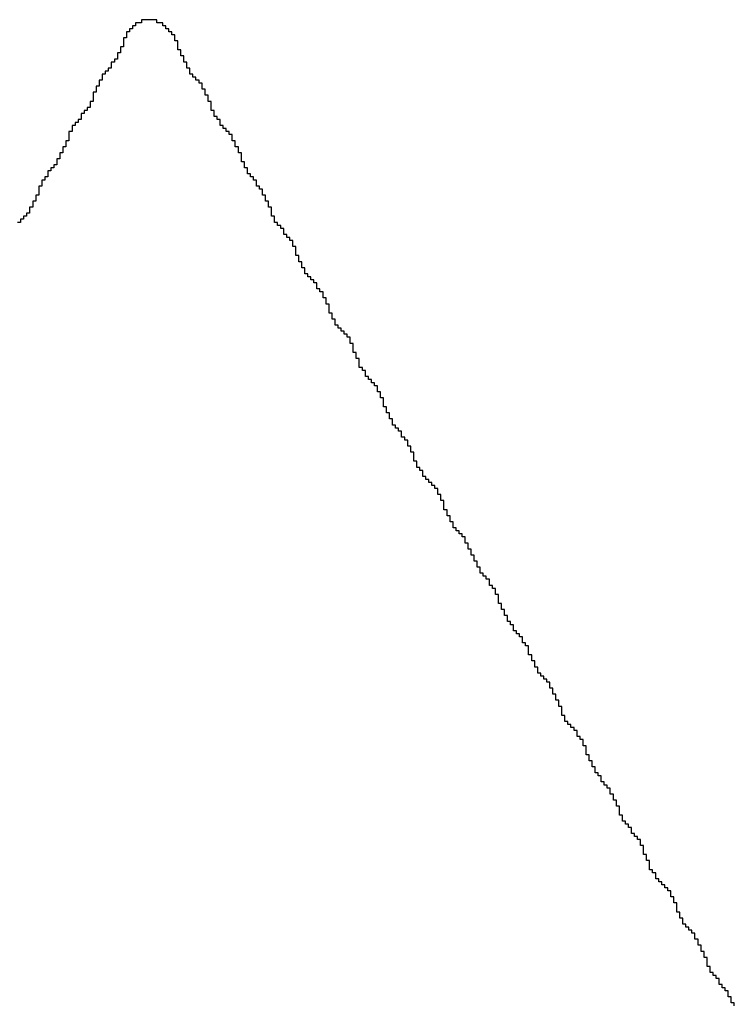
# Model space of a CAD drawing. Header units: millimetres. Extents: x 9.4 to 105.2, y 7.6 to 67.1.
# Tile 100 of 152: x 84.6 to 85.1, y 23.8 to 24.4. Entities that reach past the tile are written whole.
import ezdxf

# ---------------------------------------------------------------- set-up
doc = ezdxf.new("R2010")
doc.units = ezdxf.units.MM
doc.layers.add('BottomOverlay', color=54, linetype='Continuous')

msp = doc.modelspace()

# ---------------------------------------------------------------- linework, layer by layer
at = {"layer": 'BottomOverlay'}
for p, q in [((84.69663, 24.41425), (84.69267, 24.41425)), ((84.69267, 24.41425), (84.69267, 24.41227)), ((84.69663, 24.41622), (84.69663, 24.41425)), ((84.70651, 24.41622), (84.69663, 24.41622)), ((84.70651, 24.41425), (84.70651, 24.41622)), ((84.71046, 24.41425), (84.70651, 24.41425)), ((84.71046, 24.41227), (84.71046, 24.41425)), ((84.68872, 24.40832), (84.68674, 24.40832)), ((84.68674, 24.40832), (84.68674, 24.40634)), ((84.6907, 24.41029), (84.68872, 24.41029)), ((84.68872, 24.41029), (84.68872, 24.40832)), ((84.69267, 24.41227), (84.6907, 24.41227)), ((84.6907, 24.41227), (84.6907, 24.41029)), ((84.71244, 24.41227), (84.71046, 24.41227)), ((84.71244, 24.41029), (84.71244, 24.41227)), ((84.71441, 24.41029), (84.71244, 24.41029)), ((84.71441, 24.40832), (84.71441, 24.41029)), ((84.71639, 24.40832), (84.71441, 24.40832)), ((84.71639, 24.40634), (84.71639, 24.40832)), ((84.68674, 24.40437), (84.68477, 24.40437)), ((84.68477, 24.40437), (84.68477, 24.40239)), ((84.68477, 24.40239), (84.68477, 24.40041)), ((84.68477, 24.40041), (84.68477, 24.39844)), ((84.68674, 24.40634), (84.68674, 24.40437)), ((84.71836, 24.40634), (84.71639, 24.40634)), ((84.71836, 24.40437), (84.71836, 24.40634)), ((84.71836, 24.40239), (84.71836, 24.40437)), ((84.72034, 24.40239), (84.71836, 24.40239)), ((84.72034, 24.40041), (84.72034, 24.40239)), ((84.72034, 24.39844), (84.72034, 24.40041)), ((84.68279, 24.39448), (84.68082, 24.39448)), ((84.68082, 24.39448), (84.68082, 24.39251)), ((84.68477, 24.39844), (84.68279, 24.39844)), ((84.68279, 24.39844), (84.68279, 24.39646)), ((84.68279, 24.39646), (84.68279, 24.39448)), ((84.72034, 24.39646), (84.72034, 24.39844)), ((84.72232, 24.39646), (84.72034, 24.39646)), ((84.72232, 24.39448), (84.72232, 24.39646)), ((84.72232, 24.39251), (84.72232, 24.39448)), ((84.67884, 24.38855), (84.67686, 24.38855)), ((84.67686, 24.38855), (84.67686, 24.38658)), ((84.68082, 24.39053), (84.67884, 24.39053)), ((84.67884, 24.39053), (84.67884, 24.38855)), ((84.68082, 24.39251), (84.68082, 24.39053)), ((84.72429, 24.39251), (84.72232, 24.39251)), ((84.72429, 24.39053), (84.72429, 24.39251)), ((84.72429, 24.38855), (84.72429, 24.39053)), ((84.72627, 24.38855), (84.72429, 24.38855)), ((84.72627, 24.38658), (84.72627, 24.38855)), ((84.67489, 24.38263), (84.67291, 24.38263)), ((84.67291, 24.38263), (84.67291, 24.38065)), ((84.67686, 24.3846), (84.67489, 24.3846)), ((84.67489, 24.3846), (84.67489, 24.38263)), ((84.67686, 24.38658), (84.67686, 24.3846)), ((84.72627, 24.3846), (84.72627, 24.38658)), ((84.72825, 24.3846), (84.72627, 24.3846)), ((84.72825, 24.38263), (84.72825, 24.3846)), ((84.72825, 24.38065), (84.72825, 24.38263)), ((84.67093, 24.3767), (84.66896, 24.3767)), ((84.66896, 24.3767), (84.66896, 24.37472)), ((84.66896, 24.37472), (84.66896, 24.37275)), ((84.67291, 24.38065), (84.67093, 24.38065)), ((84.67093, 24.38065), (84.67093, 24.37867)), ((84.67093, 24.37867), (84.67093, 24.3767)), ((84.73022, 24.38065), (84.72825, 24.38065)), ((84.73022, 24.37867), (84.73022, 24.38065)), ((84.7322, 24.37867), (84.73022, 24.37867)), ((84.7322, 24.3767), (84.7322, 24.37867)), ((84.73418, 24.3767), (84.7322, 24.3767)), ((84.73418, 24.37472), (84.73418, 24.3767)), ((84.73615, 24.37472), (84.73418, 24.37472)), ((84.73615, 24.37275), (84.73615, 24.37472)), ((84.66698, 24.36879), (84.665, 24.36879)), ((84.665, 24.36879), (84.665, 24.36681)), ((84.66896, 24.37275), (84.66698, 24.37275)), ((84.66698, 24.37275), (84.66698, 24.37077)), ((84.66698, 24.37077), (84.66698, 24.36879)), ((84.73615, 24.37077), (84.73615, 24.37275)), ((84.73813, 24.37077), (84.73615, 24.37077)), ((84.73813, 24.36879), (84.73813, 24.37077)), ((84.73813, 24.36681), (84.73813, 24.36879)), ((84.665, 24.36286), (84.66303, 24.36286)), ((84.66303, 24.36286), (84.66303, 24.36089)), ((84.665, 24.36681), (84.665, 24.36484)), ((84.665, 24.36484), (84.665, 24.36286)), ((84.7401, 24.36681), (84.73813, 24.36681)), ((84.7401, 24.36484), (84.7401, 24.36681)), ((84.7401, 24.36286), (84.7401, 24.36484)), ((84.74208, 24.36286), (84.7401, 24.36286)), ((84.74208, 24.36089), (84.74208, 24.36286)), ((84.66105, 24.35693), (84.65908, 24.35693)), ((84.65908, 24.35693), (84.65908, 24.35496)), ((84.66303, 24.35891), (84.66105, 24.35891)), ((84.66105, 24.35891), (84.66105, 24.35693)), ((84.66303, 24.36089), (84.66303, 24.35891)), ((84.74208, 24.35891), (84.74208, 24.36089)), ((84.74208, 24.35693), (84.74208, 24.35891)), ((84.74406, 24.35693), (84.74208, 24.35693)), ((84.74406, 24.35496), (84.74406, 24.35693)), ((84.65512, 24.34903), (84.65315, 24.34903)), ((84.65315, 24.34903), (84.65315, 24.34705)), ((84.6571, 24.35101), (84.65512, 24.35101)), ((84.65512, 24.35101), (84.65512, 24.34903)), ((84.65908, 24.35496), (84.6571, 24.35496)), ((84.6571, 24.35496), (84.6571, 24.35298)), ((84.6571, 24.35298), (84.6571, 24.35101)), ((84.74406, 24.35298), (84.74406, 24.35496)), ((84.74603, 24.35298), (84.74406, 24.35298)), ((84.74603, 24.35101), (84.74603, 24.35298)), ((84.74801, 24.35101), (84.74603, 24.35101)), ((84.74801, 24.34903), (84.74801, 24.35101)), ((84.74801, 24.34705), (84.74801, 24.34903)), ((84.65117, 24.3431), (84.64919, 24.3431)), ((84.64919, 24.3431), (84.64919, 24.34112)), ((84.65315, 24.34705), (84.65117, 24.34705)), ((84.65117, 24.34705), (84.65117, 24.34507)), ((84.65117, 24.34507), (84.65117, 24.3431)), ((84.74999, 24.34705), (84.74801, 24.34705)), ((84.74999, 24.34507), (84.74999, 24.34705)), ((84.75196, 24.34507), (84.74999, 24.34507)), ((84.75196, 24.3431), (84.75196, 24.34507)), ((84.75394, 24.3431), (84.75196, 24.3431)), ((84.75394, 24.34112), (84.75394, 24.3431)), ((84.64919, 24.33717), (84.64722, 24.33717)), ((84.64722, 24.33717), (84.64722, 24.33519)), ((84.64919, 24.34112), (84.64919, 24.33915)), ((84.64919, 24.33915), (84.64919, 24.33717)), ((84.75592, 24.34112), (84.75394, 24.34112)), ((84.75592, 24.33915), (84.75592, 24.34112)), ((84.75592, 24.33717), (84.75592, 24.33915)), ((84.75789, 24.33717), (84.75592, 24.33717)), ((84.75789, 24.33519), (84.75789, 24.33717)), ((84.64524, 24.32927), (84.64326, 24.32927)), ((84.64326, 24.32927), (84.64326, 24.32729)), ((84.64722, 24.33322), (84.64524, 24.33322)), ((84.64524, 24.33322), (84.64524, 24.33124)), ((84.64524, 24.33124), (84.64524, 24.32927)), ((84.64722, 24.33519), (84.64722, 24.33322)), ((84.75789, 24.33322), (84.75789, 24.33519)), ((84.75987, 24.33322), (84.75789, 24.33322)), ((84.75987, 24.33124), (84.75987, 24.33322)), ((84.75987, 24.32927), (84.75987, 24.33124)), ((84.76184, 24.32927), (84.75987, 24.32927)), ((84.76184, 24.32729), (84.76184, 24.32927)), ((84.64326, 24.32531), (84.64129, 24.32531)), ((84.64129, 24.32531), (84.64129, 24.32334)), ((84.64129, 24.32334), (84.64129, 24.32136)), ((84.64326, 24.32729), (84.64326, 24.32531)), ((84.76184, 24.32531), (84.76184, 24.32729)), ((84.76184, 24.32334), (84.76184, 24.32531)), ((84.76382, 24.32334), (84.76184, 24.32334)), ((84.76382, 24.32136), (84.76382, 24.32334)), ((84.63734, 24.31741), (84.63536, 24.31741)), ((84.63536, 24.31741), (84.63536, 24.31543)), ((84.63931, 24.31938), (84.63734, 24.31938)), ((84.63734, 24.31938), (84.63734, 24.31741)), ((84.64129, 24.32136), (84.63931, 24.32136)), ((84.63931, 24.32136), (84.63931, 24.31938)), ((84.76382, 24.31938), (84.76382, 24.32136)), ((84.7658, 24.31938), (84.76382, 24.31938)), ((84.7658, 24.31741), (84.7658, 24.31938)), ((84.7658, 24.31543), (84.7658, 24.31741)), ((84.63338, 24.31148), (84.63141, 24.31148)), ((84.63141, 24.31148), (84.63141, 24.3095)), ((84.63536, 24.31345), (84.63338, 24.31345)), ((84.63338, 24.31345), (84.63338, 24.31148)), ((84.63536, 24.31543), (84.63536, 24.31345)), ((84.76777, 24.31543), (84.7658, 24.31543)), ((84.76777, 24.31345), (84.76777, 24.31543)), ((84.76975, 24.31345), (84.76777, 24.31345)), ((84.76975, 24.31148), (84.76975, 24.31345)), ((84.77173, 24.31148), (84.76975, 24.31148)), ((84.77173, 24.3095), (84.77173, 24.31148)), ((84.63141, 24.30753), (84.62943, 24.30753)), ((84.62943, 24.30753), (84.62943, 24.30555)), ((84.62943, 24.30555), (84.62943, 24.30357)), ((84.62943, 24.30357), (84.62943, 24.3016)), ((84.63141, 24.3095), (84.63141, 24.30753)), ((84.77173, 24.30753), (84.77173, 24.3095)), ((84.7737, 24.30753), (84.77173, 24.30753)), ((84.7737, 24.30555), (84.7737, 24.30753)), ((84.77568, 24.30555), (84.7737, 24.30555)), ((84.77568, 24.30357), (84.77568, 24.30555)), ((84.77568, 24.3016), (84.77568, 24.30357)), ((84.62745, 24.29765), (84.62548, 24.29765)), ((84.62548, 24.29765), (84.62548, 24.29567)), ((84.62943, 24.3016), (84.62745, 24.3016)), ((84.62745, 24.3016), (84.62745, 24.29962)), ((84.62745, 24.29962), (84.62745, 24.29765)), ((84.77765, 24.3016), (84.77568, 24.3016)), ((84.77765, 24.29962), (84.77765, 24.3016)), ((84.77765, 24.29765), (84.77765, 24.29962)), ((84.77963, 24.29765), (84.77765, 24.29765)), ((84.77963, 24.29567), (84.77963, 24.29765)), ((84.62548, 24.29369), (84.6235, 24.29369)), ((84.6235, 24.29369), (84.6235, 24.29171)), ((84.6235, 24.29171), (84.6235, 24.28974)), ((84.62548, 24.29567), (84.62548, 24.29369)), ((84.77963, 24.29369), (84.77963, 24.29567)), ((84.78161, 24.29369), (84.77963, 24.29369)), ((84.78161, 24.29171), (84.78161, 24.29369)), ((84.78161, 24.28974), (84.78161, 24.29171)), ((84.61955, 24.28579), (84.61757, 24.28579)), ((84.61757, 24.28579), (84.61757, 24.28381)), ((84.62152, 24.28776), (84.61955, 24.28776)), ((84.61955, 24.28776), (84.61955, 24.28579)), ((84.6235, 24.28974), (84.62152, 24.28974)), ((84.62152, 24.28974), (84.62152, 24.28776)), ((84.78161, 24.28776), (84.78161, 24.28974)), ((84.78358, 24.28776), (84.78161, 24.28776)), ((84.78358, 24.28579), (84.78358, 24.28776)), ((84.78358, 24.28381), (84.78358, 24.28579)), ((84.61757, 24.28381), (84.6156, 24.28381)), ((84.78556, 24.28381), (84.78358, 24.28381)), ((84.78556, 24.28183), (84.78556, 24.28381)), ((84.78754, 24.28183), (84.78556, 24.28183)), ((84.78754, 24.27986), (84.78754, 24.28183)), ((84.78951, 24.27986), (84.78754, 24.27986)), ((84.78951, 24.27788), (84.78951, 24.27986)), ((84.78951, 24.27591), (84.78951, 24.27788)), ((84.79149, 24.27591), (84.78951, 24.27591)), ((84.79149, 24.27393), (84.79149, 24.27591)), ((84.79347, 24.27393), (84.79149, 24.27393)), ((84.79347, 24.27195), (84.79347, 24.27393)), ((84.79544, 24.27195), (84.79347, 24.27195)), ((84.79544, 24.26997), (84.79544, 24.27195)), ((84.79544, 24.268), (84.79544, 24.26997)), ((84.79742, 24.268), (84.79544, 24.268)), ((84.79742, 24.26602), (84.79742, 24.268)), ((84.79742, 24.26405), (84.79742, 24.26602)), ((84.79742, 24.26207), (84.79742, 24.26405)), ((84.79939, 24.26207), (84.79742, 24.26207)), ((84.79939, 24.26009), (84.79939, 24.26207)), ((84.79939, 24.25812), (84.79939, 24.26009)), ((84.80137, 24.25812), (84.79939, 24.25812)), ((84.80137, 24.25614), (84.80137, 24.25812)), ((84.80137, 24.25417), (84.80137, 24.25614)), ((84.80335, 24.25417), (84.80137, 24.25417)), ((84.80335, 24.25219), (84.80335, 24.25417)), ((84.80335, 24.25021), (84.80335, 24.25219)), ((84.80532, 24.25021), (84.80335, 24.25021)), ((84.80532, 24.24824), (84.80532, 24.25021)), ((84.8073, 24.24824), (84.80532, 24.24824)), ((84.8073, 24.24626), (84.8073, 24.24824)), ((84.80928, 24.24626), (84.8073, 24.24626)), ((84.80928, 24.24428), (84.80928, 24.24626)), ((84.81125, 24.24428), (84.80928, 24.24428)), ((84.81125, 24.24231), (84.81125, 24.24428)), ((84.81125, 24.24033), (84.81125, 24.24231)), ((84.81323, 24.24033), (84.81125, 24.24033)), ((84.81323, 24.23835), (84.81323, 24.24033)), ((84.81521, 24.23835), (84.81323, 24.23835)), ((84.81521, 24.23638), (84.81521, 24.23835)), ((84.81521, 24.2344), (84.81521, 24.23638)), ((84.81718, 24.2344), (84.81521, 24.2344)), ((84.81718, 24.23243), (84.81718, 24.2344)), ((84.81718, 24.23045), (84.81718, 24.23243)), ((84.81916, 24.23045), (84.81718, 24.23045)), ((84.81916, 24.22847), (84.81916, 24.23045)), ((84.81916, 24.2265), (84.81916, 24.22847)), ((84.81916, 24.22452), (84.81916, 24.2265)), ((84.82113, 24.22452), (84.81916, 24.22452)), ((84.82113, 24.22254), (84.82113, 24.22452)), ((84.82113, 24.22057), (84.82113, 24.22254)), ((84.82311, 24.22057), (84.82113, 24.22057)), ((84.82311, 24.21859), (84.82311, 24.22057)), ((84.82311, 24.21661), (84.82311, 24.21859)), ((84.82509, 24.21661), (84.82311, 24.21661)), ((84.82509, 24.21464), (84.82509, 24.21661)), ((84.82706, 24.21464), (84.82509, 24.21464)), ((84.82706, 24.21266), (84.82706, 24.21464)), ((84.82904, 24.21266), (84.82706, 24.21266)), ((84.82904, 24.21069), (84.82904, 24.21266)), ((84.83101, 24.21069), (84.82904, 24.21069)), ((84.83101, 24.20871), (84.83101, 24.21069)), ((84.83299, 24.20871), (84.83101, 24.20871)), ((84.83299, 24.20673), (84.83299, 24.20871)), ((84.83299, 24.20476), (84.83299, 24.20673)), ((84.83497, 24.20476), (84.83299, 24.20476)), ((84.83497, 24.20278), (84.83497, 24.20476)), ((84.83497, 24.20081), (84.83497, 24.20278)), ((84.83497, 24.19883), (84.83497, 24.20081)), ((84.83694, 24.19883), (84.83497, 24.19883)), ((84.83694, 24.19685), (84.83694, 24.19883)), ((84.83694, 24.19487), (84.83694, 24.19685)), ((84.83892, 24.19487), (84.83694, 24.19487)), ((84.83892, 24.1929), (84.83892, 24.19487)), ((84.83892, 24.19092), (84.83892, 24.1929)), ((84.83892, 24.18895), (84.83892, 24.19092)), ((84.8409, 24.18895), (84.83892, 24.18895)), ((84.8409, 24.18697), (84.8409, 24.18895)), ((84.84287, 24.18697), (84.8409, 24.18697)), ((84.84287, 24.18499), (84.84287, 24.18697)), ((84.84287, 24.18302), (84.84287, 24.18499)), ((84.84485, 24.18302), (84.84287, 24.18302)), ((84.84485, 24.18104), (84.84485, 24.18302)), ((84.84683, 24.18104), (84.84485, 24.18104)), ((84.84683, 24.17907), (84.84683, 24.18104)), ((84.8488, 24.17907), (84.84683, 24.17907)), ((84.8488, 24.17709), (84.8488, 24.17907)), ((84.85078, 24.17709), (84.8488, 24.17709)), ((84.85078, 24.17511), (84.85078, 24.17709)), ((84.85078, 24.17314), (84.85078, 24.17511)), ((84.85275, 24.17314), (84.85078, 24.17314)), ((84.85275, 24.17116), (84.85275, 24.17314)), ((84.85275, 24.16918), (84.85275, 24.17116)), ((84.85473, 24.16918), (84.85275, 24.16918)), ((84.85473, 24.16721), (84.85473, 24.16918)), ((84.85473, 24.16523), (84.85473, 24.16721)), ((84.85473, 24.16325), (84.85473, 24.16523)), ((84.85671, 24.16325), (84.85473, 24.16325)), ((84.85671, 24.16128), (84.85671, 24.16325)), ((84.85671, 24.1593), (84.85671, 24.16128)), ((84.85868, 24.1593), (84.85671, 24.1593)), ((84.85868, 24.15733), (84.85868, 24.1593)), ((84.85868, 24.15535), (84.85868, 24.15733)), ((84.86066, 24.15535), (84.85868, 24.15535)), ((84.86066, 24.15337), (84.86066, 24.15535)), ((84.86066, 24.1514), (84.86066, 24.15337)), ((84.86264, 24.1514), (84.86066, 24.1514)), ((84.86264, 24.14942), (84.86264, 24.1514)), ((84.86461, 24.14942), (84.86264, 24.14942)), ((84.86461, 24.14744), (84.86461, 24.14942)), ((84.86659, 24.14744), (84.86461, 24.14744)), ((84.86659, 24.14547), (84.86659, 24.14744)), ((84.86659, 24.14349), (84.86659, 24.14547)), ((84.86857, 24.14349), (84.86659, 24.14349)), ((84.86857, 24.14151), (84.86857, 24.14349)), ((84.87054, 24.14151), (84.86857, 24.14151)), ((84.87054, 24.13954), (84.87054, 24.14151)), ((84.87054, 24.13756), (84.87054, 24.13954)), ((84.87252, 24.13756), (84.87054, 24.13756)), ((84.87252, 24.13559), (84.87252, 24.13756)), ((84.87252, 24.13361), (84.87252, 24.13559)), ((84.87449, 24.13361), (84.87252, 24.13361)), ((84.87449, 24.13163), (84.87449, 24.13361)), ((84.87449, 24.12966), (84.87449, 24.13163)), ((84.87449, 24.12768), (84.87449, 24.12966)), ((84.87647, 24.12768), (84.87449, 24.12768)), ((84.87647, 24.1257), (84.87647, 24.12768)), ((84.87647, 24.12373), (84.87647, 24.1257)), ((84.87845, 24.12373), (84.87647, 24.12373)), ((84.87845, 24.12175), (84.87845, 24.12373)), ((84.88042, 24.12175), (84.87845, 24.12175)), ((84.88042, 24.11977), (84.88042, 24.12175)), ((84.88042, 24.1178), (84.88042, 24.11977)), ((84.8824, 24.1178), (84.88042, 24.1178)), ((84.8824, 24.11582), (84.8824, 24.1178)), ((84.88438, 24.11582), (84.8824, 24.11582)), ((84.88438, 24.11385), (84.88438, 24.11582)), ((84.88635, 24.11385), (84.88438, 24.11385)), ((84.88635, 24.11187), (84.88635, 24.11385)), ((84.88833, 24.11187), (84.88635, 24.11187)), ((84.88833, 24.10989), (84.88833, 24.11187)), ((84.89031, 24.10989), (84.88833, 24.10989)), ((84.89031, 24.10792), (84.89031, 24.10989)), ((84.89031, 24.10594), (84.89031, 24.10792)), ((84.89228, 24.10594), (84.89031, 24.10594)), ((84.89228, 24.10396), (84.89228, 24.10594)), ((84.89228, 24.10199), (84.89228, 24.10396)), ((84.89426, 24.10199), (84.89228, 24.10199)), ((84.89426, 24.10001), (84.89426, 24.10199)), ((84.89426, 24.09804), (84.89426, 24.10001)), ((84.89426, 24.09606), (84.89426, 24.09804)), ((84.89623, 24.09606), (84.89426, 24.09606)), ((84.89623, 24.09408), (84.89623, 24.09606)), ((84.89623, 24.09211), (84.89623, 24.09408)), ((84.89821, 24.09211), (84.89623, 24.09211)), ((84.89821, 24.09013), (84.89821, 24.09211)), ((84.89821, 24.08815), (84.89821, 24.09013)), ((84.90019, 24.08815), (84.89821, 24.08815)), ((84.90019, 24.08618), (84.90019, 24.08815)), ((84.90019, 24.0842), (84.90019, 24.08618)), ((84.90216, 24.0842), (84.90019, 24.0842)), ((84.90216, 24.08223), (84.90216, 24.0842)), ((84.90414, 24.08223), (84.90216, 24.08223)), ((84.90414, 24.08025), (84.90414, 24.08223)), ((84.90611, 24.08025), (84.90414, 24.08025)), ((84.90611, 24.07827), (84.90611, 24.08025)), ((84.90809, 24.07827), (84.90611, 24.07827)), ((84.90809, 24.0763), (84.90809, 24.07827)), ((84.90809, 24.07432), (84.90809, 24.0763)), ((84.91007, 24.07432), (84.90809, 24.07432)), ((84.91007, 24.07234), (84.91007, 24.07432)), ((84.91007, 24.07037), (84.91007, 24.07234)), ((84.91205, 24.07037), (84.91007, 24.07037)), ((84.91205, 24.06839), (84.91205, 24.07037)), ((84.91205, 24.06641), (84.91205, 24.06839)), ((84.91402, 24.06641), (84.91205, 24.06641)), ((84.91402, 24.06444), (84.91402, 24.06641)), ((84.91402, 24.06246), (84.91402, 24.06444)), ((84.916, 24.06246), (84.91402, 24.06246)), ((84.916, 24.06049), (84.916, 24.06246)), ((84.916, 24.05851), (84.916, 24.06049)), ((84.91797, 24.05851), (84.916, 24.05851)), ((84.91797, 24.05653), (84.91797, 24.05851)), ((84.91797, 24.05456), (84.91797, 24.05653)), ((84.91995, 24.05456), (84.91797, 24.05456)), ((84.91995, 24.05258), (84.91995, 24.05456)), ((84.92193, 24.05258), (84.91995, 24.05258)), ((84.92193, 24.0506), (84.92193, 24.05258)), ((84.9239, 24.0506), (84.92193, 24.0506)), ((84.9239, 24.04863), (84.9239, 24.0506)), ((84.9239, 24.04665), (84.9239, 24.04863)), ((84.92588, 24.04665), (84.9239, 24.04665)), ((84.92588, 24.04467), (84.92588, 24.04665)), ((84.92785, 24.04467), (84.92588, 24.04467)), ((84.92785, 24.0427), (84.92785, 24.04467)), ((84.92785, 24.04072), (84.92785, 24.0427)), ((84.92983, 24.04072), (84.92785, 24.04072)), ((84.92983, 24.03875), (84.92983, 24.04072)), ((84.92983, 24.03677), (84.92983, 24.03875)), ((84.92983, 24.03479), (84.92983, 24.03677)), ((84.93181, 24.03479), (84.92983, 24.03479)), ((84.93181, 24.03282), (84.93181, 24.03479)), ((84.93181, 24.03084), (84.93181, 24.03282)), ((84.93378, 24.03084), (84.93181, 24.03084)), ((84.93378, 24.02886), (84.93378, 24.03084)), ((84.93378, 24.02689), (84.93378, 24.02886)), ((84.93576, 24.02689), (84.93378, 24.02689)), ((84.93576, 24.02491), (84.93576, 24.02689)), ((84.93576, 24.02294), (84.93576, 24.02491)), ((84.93774, 24.02294), (84.93576, 24.02294)), ((84.93774, 24.02096), (84.93774, 24.02294)), ((84.93971, 24.02096), (84.93774, 24.02096)), ((84.93971, 24.01898), (84.93971, 24.02096)), ((84.93971, 24.01701), (84.93971, 24.01898)), ((84.94169, 24.01701), (84.93971, 24.01701)), ((84.94169, 24.01503), (84.94169, 24.01701)), ((84.94367, 24.01503), (84.94169, 24.01503)), ((84.94367, 24.01305), (84.94367, 24.01503)), ((84.94564, 24.01305), (84.94367, 24.01305)), ((84.94564, 24.01108), (84.94564, 24.01305)), ((84.94564, 24.0091), (84.94564, 24.01108)), ((84.94762, 24.0091), (84.94564, 24.0091)), ((84.94762, 24.00712), (84.94762, 24.0091)), ((84.94959, 24.00712), (84.94762, 24.00712)), ((84.94959, 24.00515), (84.94959, 24.00712)), ((84.94959, 24.00317), (84.94959, 24.00515)), ((84.94959, 24.0012), (84.94959, 24.00317)), ((84.95157, 24.0012), (84.94959, 24.0012)), ((84.95157, 23.99922), (84.95157, 24.0012)), ((84.95157, 23.99724), (84.95157, 23.99922)), ((84.95355, 23.99724), (84.95157, 23.99724)), ((84.95355, 23.99527), (84.95355, 23.99724)), ((84.95355, 23.99329), (84.95355, 23.99527)), ((84.95552, 23.99329), (84.95355, 23.99329)), ((84.95552, 23.99131), (84.95552, 23.99329)), ((84.95552, 23.98934), (84.95552, 23.99131)), ((84.9575, 23.98934), (84.95552, 23.98934)), ((84.9575, 23.98736), (84.9575, 23.98934)), ((84.95948, 23.98736), (84.9575, 23.98736)), ((84.95948, 23.98539), (84.95948, 23.98736)), ((84.96145, 23.98539), (84.95948, 23.98539)), ((84.96145, 23.98341), (84.96145, 23.98539)), ((84.96343, 23.98341), (84.96145, 23.98341)), ((84.96343, 23.98143), (84.96343, 23.98341)), ((84.96343, 23.97946), (84.96343, 23.98143)), ((84.96541, 23.97946), (84.96343, 23.97946)), ((84.96541, 23.97748), (84.96541, 23.97946)), ((84.96541, 23.9755), (84.96541, 23.97748)), ((84.96738, 23.9755), (84.96541, 23.9755)), ((84.96738, 23.97353), (84.96738, 23.9755)), ((84.96738, 23.97155), (84.96738, 23.97353)), ((84.96936, 23.97155), (84.96738, 23.97155)), ((84.96936, 23.96958), (84.96936, 23.97155)), ((84.96936, 23.9676), (84.96936, 23.96958)), ((84.97133, 23.9676), (84.96936, 23.9676)), ((84.97133, 23.96562), (84.97133, 23.9676)), ((84.97133, 23.96365), (84.97133, 23.96562)), ((84.97133, 23.96167), (84.97133, 23.96365)), ((84.97331, 23.96167), (84.97133, 23.96167)), ((84.97331, 23.95969), (84.97331, 23.96167)), ((84.97331, 23.95772), (84.97331, 23.95969)), ((84.97529, 23.95772), (84.97331, 23.95772)), ((84.97529, 23.95574), (84.97529, 23.95772)), ((84.97726, 23.95574), (84.97529, 23.95574)), ((84.97726, 23.95376), (84.97726, 23.95574)), ((84.97924, 23.95376), (84.97726, 23.95376)), ((84.97924, 23.95179), (84.97924, 23.95376)), ((84.98121, 23.95179), (84.97924, 23.95179)), ((84.98121, 23.94981), (84.98121, 23.95179)), ((84.98121, 23.94784), (84.98121, 23.94981)), ((84.98319, 23.94784), (84.98121, 23.94784)), ((84.98319, 23.94586), (84.98319, 23.94784)), ((84.98517, 23.94586), (84.98319, 23.94586)), ((84.98517, 23.94388), (84.98517, 23.94586)), ((84.98517, 23.94191), (84.98517, 23.94388)), ((84.98715, 23.94191), (84.98517, 23.94191)), ((84.98715, 23.93993), (84.98715, 23.94191)), ((84.98715, 23.93795), (84.98715, 23.93993)), ((84.98715, 23.93598), (84.98715, 23.93795)), ((84.98912, 23.93598), (84.98715, 23.93598)), ((84.98912, 23.934), (84.98912, 23.93598)), ((84.98912, 23.93202), (84.98912, 23.934)), ((84.9911, 23.93202), (84.98912, 23.93202)), ((84.9911, 23.93005), (84.9911, 23.93202)), ((84.9911, 23.92807), (84.9911, 23.93005)), ((84.99307, 23.92807), (84.9911, 23.92807)), ((84.99307, 23.9261), (84.99307, 23.92807)), ((84.99307, 23.92412), (84.99307, 23.9261)), ((84.99505, 23.92412), (84.99307, 23.92412)), ((84.99505, 23.92214), (84.99505, 23.92412)), ((84.99703, 23.92214), (84.99505, 23.92214)), ((84.99703, 23.92017), (84.99703, 23.92214)), ((84.99703, 23.91819), (84.99703, 23.92017)), ((84.999, 23.91819), (84.99703, 23.91819)), ((84.999, 23.91621), (84.999, 23.91819)), ((85.00098, 23.91621), (84.999, 23.91621)), ((85.00098, 23.91424), (85.00098, 23.91621)), ((85.00295, 23.91424), (85.00098, 23.91424)), ((85.00295, 23.91226), (85.00295, 23.91424)), ((85.00295, 23.91028), (85.00295, 23.91226)), ((85.00493, 23.91028), (85.00295, 23.91028)), ((85.00493, 23.90831), (85.00493, 23.91028)), ((85.00493, 23.90633), (85.00493, 23.90831)), ((85.00691, 23.90633), (85.00493, 23.90633)), ((85.00691, 23.90436), (85.00691, 23.90633)), ((85.00691, 23.90238), (85.00691, 23.90436)), ((85.00889, 23.90238), (85.00691, 23.90238)), ((85.00889, 23.9004), (85.00889, 23.90238)), ((85.00889, 23.89843), (85.00889, 23.9004)), ((85.00889, 23.89645), (85.00889, 23.89843)), ((85.01086, 23.89645), (85.00889, 23.89645)), ((85.01086, 23.89448), (85.01086, 23.89645)), ((85.01086, 23.8925), (85.01086, 23.89448)), ((85.01284, 23.8925), (85.01086, 23.8925)), ((85.01284, 23.89052), (85.01284, 23.8925)), ((85.01481, 23.89052), (85.01284, 23.89052)), ((85.01481, 23.88855), (85.01481, 23.89052)), ((85.01679, 23.88855), (85.01481, 23.88855)), ((85.01679, 23.88657), (85.01679, 23.88855)), ((85.01679, 23.88459), (85.01679, 23.88657)), ((85.01877, 23.88459), (85.01679, 23.88459)), ((85.01877, 23.88262), (85.01877, 23.88459)), ((85.02074, 23.88262), (85.01877, 23.88262)), ((85.02074, 23.88064), (85.02074, 23.88262)), ((85.02272, 23.88064), (85.02074, 23.88064)), ((85.02272, 23.87866), (85.02272, 23.88064)), ((85.02272, 23.87669), (85.02272, 23.87866)), ((85.02469, 23.87669), (85.02272, 23.87669)), ((85.02469, 23.87471), (85.02469, 23.87669)), ((85.02469, 23.87274), (85.02469, 23.87471)), ((85.02469, 23.87076), (85.02469, 23.87274)), ((85.02667, 23.87076), (85.02469, 23.87076)), ((85.02667, 23.86878), (85.02667, 23.87076)), ((85.02667, 23.86681), (85.02667, 23.86878)), ((85.02865, 23.86681), (85.02667, 23.86681)), ((85.02865, 23.86483), (85.02865, 23.86681)), ((85.02865, 23.86285), (85.02865, 23.86483)), ((85.02865, 23.86088), (85.02865, 23.86285)), ((85.03062, 23.86088), (85.02865, 23.86088)), ((85.03062, 23.8589), (85.03062, 23.86088)), ((85.0326, 23.8589), (85.03062, 23.8589)), ((85.0326, 23.85692), (85.0326, 23.8589)), ((85.0326, 23.85495), (85.0326, 23.85692)), ((85.03458, 23.85495), (85.0326, 23.85495)), ((85.03458, 23.85297), (85.03458, 23.85495)), ((85.03655, 23.85297), (85.03458, 23.85297)), ((85.03655, 23.851), (85.03655, 23.85297)), ((85.03853, 23.851), (85.03655, 23.851)), ((85.03853, 23.84902), (85.03853, 23.851)), ((85.04051, 23.84902), (85.03853, 23.84902)), ((85.04051, 23.84704), (85.04051, 23.84902)), ((85.04248, 23.84704), (85.04051, 23.84704)), ((85.04248, 23.84507), (85.04248, 23.84704)), ((85.04248, 23.84309), (85.04248, 23.84507)), ((85.04446, 23.84309), (85.04248, 23.84309)), ((85.04446, 23.84111), (85.04446, 23.84309)), ((85.04446, 23.83914), (85.04446, 23.84111)), ((85.04643, 23.83914), (85.04446, 23.83914)), ((85.04643, 23.83716), (85.04643, 23.83914)), ((85.04643, 23.83518), (85.04643, 23.83716)), ((85.04643, 23.83321), (85.04643, 23.83518)), ((85.04841, 23.83321), (85.04643, 23.83321)), ((85.04841, 23.83123), (85.04841, 23.83321)), ((85.04841, 23.82926), (85.04841, 23.83123)), ((85.05039, 23.82926), (85.04841, 23.82926)), ((85.05039, 23.82728), (85.05039, 23.82926)), ((85.05039, 23.8253), (85.05039, 23.82728)), ((85.05236, 23.8253), (85.05039, 23.8253)), ((85.05236, 23.82333), (85.05236, 23.8253)), ((85.05434, 23.82333), (85.05236, 23.82333)), ((85.05434, 23.82135), (85.05434, 23.82333)), ((85.05631, 23.82135), (85.05434, 23.82135)), ((85.05631, 23.81938), (85.05631, 23.82135)), ((85.05829, 23.81938), (85.05631, 23.81938)), ((85.05829, 23.8174), (85.05829, 23.81938)), ((85.05829, 23.81542), (85.05829, 23.8174)), ((85.06027, 23.81542), (85.05829, 23.81542)), ((85.06027, 23.81344), (85.06027, 23.81542)), ((85.06027, 23.81147), (85.06027, 23.81344)), ((85.06225, 23.81147), (85.06027, 23.81147)), ((85.06225, 23.80949), (85.06225, 23.81147)), ((85.06225, 23.80752), (85.06225, 23.80949)), ((85.06422, 23.80752), (85.06225, 23.80752)), ((85.06422, 23.80554), (85.06422, 23.80752)), ((85.06422, 23.80356), (85.06422, 23.80554)), ((85.0662, 23.80356), (85.06422, 23.80356)), ((85.0662, 23.80159), (85.0662, 23.80356)), ((85.0662, 23.79961), (85.0662, 23.80159)), ((85.0662, 23.79764), (85.0662, 23.79961)), ((85.06817, 23.79764), (85.0662, 23.79764)), ((85.06817, 23.79566), (85.06817, 23.79764)), ((85.06817, 23.79368), (85.06817, 23.79566)), ((85.07015, 23.79368), (85.06817, 23.79368)), ((85.07015, 23.79171), (85.07015, 23.79368)), ((85.07213, 23.79171), (85.07015, 23.79171)), ((85.07213, 23.78973), (85.07213, 23.79171)), ((85.0741, 23.78973), (85.07213, 23.78973)), ((85.0741, 23.78775), (85.0741, 23.78973)), ((85.0741, 23.78578), (85.0741, 23.78775)), ((85.07608, 23.78578), (85.0741, 23.78578)), ((85.07608, 23.7838), (85.07608, 23.78578)), ((85.07805, 23.7838), (85.07608, 23.7838)), ((85.07805, 23.78182), (85.07805, 23.7838)), ((85.08003, 23.78182), (85.07805, 23.78182)), ((85.08003, 23.77985), (85.08003, 23.78182)), ((85.08003, 23.77787), (85.08003, 23.77985)), ((85.08201, 23.77787), (85.08003, 23.77787)), ((85.08201, 23.7759), (85.08201, 23.77787)), ((85.08201, 23.77392), (85.08201, 23.7759)), ((85.08399, 23.77392), (85.08201, 23.77392)), ((85.08399, 23.77194), (85.08399, 23.77392))]:
    msp.add_line(p, q, dxfattribs=at)

doc.saveas('drawing.dxf')
